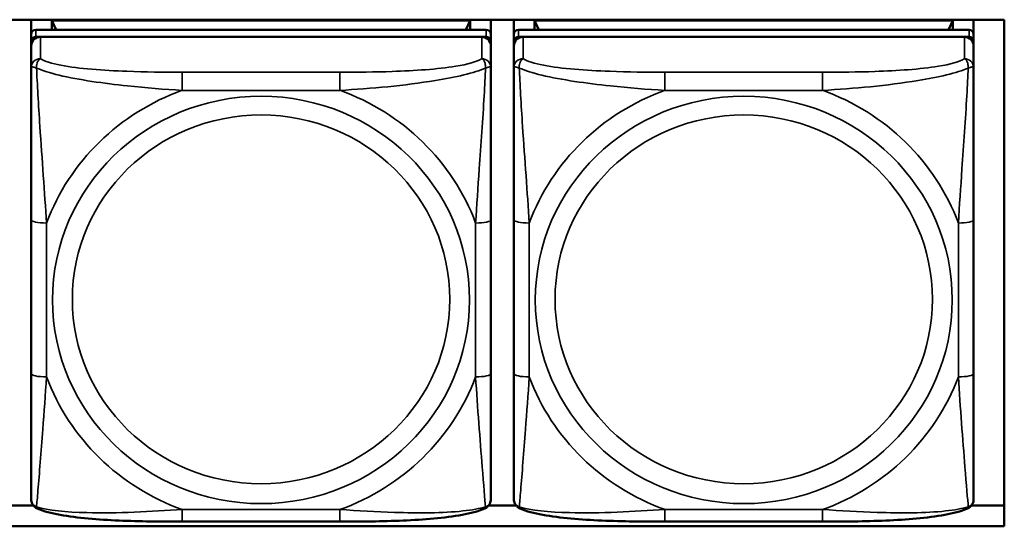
# Model space of a CAD drawing. Header units: inches. Extents: x 3.3 to 58.3, y 0.8 to 38.3.
# Tile 121 of 162: x 35.088 to 36.353, y 16.553 to 17.204. Entities that reach past the tile are written whole.
import ezdxf

# ---------------------------------------------------------------- set-up
doc = ezdxf.new("R2010")
doc.units = ezdxf.units.IN
doc.header["$MEASUREMENT"] = 0
doc.layers.add('Visible (ANSI)', color=7, linetype='Continuous', lineweight=50)
doc.layers.add('Visible Narrow (ANSI)', color=7, linetype='Continuous', lineweight=35)

msp = doc.modelspace()

# ---------------------------------------------------------------- linework, layer by layer
at = {"layer": 'Visible (ANSI)'}
for p, q in [((33.8221, 17.2041), (36.3526, 17.2041)), ((35.1027, 17.1854), (35.1027, 17.2041)), ((35.1293, 17.203), (35.6667, 17.203)), ((35.1348, 17.1912), (35.1293, 17.203)), ((35.1293, 17.1912), (35.1293, 17.203)), ((35.6667, 17.203), (35.6611, 17.1912)), ((35.6667, 17.203), (35.6667, 17.1912)), ((35.6932, 17.2041), (35.6932, 17.1854)), ((35.7227, 17.1854), (35.7227, 17.2041)), ((35.7493, 17.203), (36.2867, 17.203)), ((35.7548, 17.1912), (35.7493, 17.203)), ((35.7493, 17.1912), (35.7493, 17.203)), ((36.2867, 17.203), (36.2811, 17.1912)), ((36.2867, 17.203), (36.2867, 17.1912)), ((36.3132, 17.2041), (36.3132, 17.1854)), ((36.3526, 17.2041), (36.3526, 16.5533)), ((35.6873, 17.1912), (35.1086, 17.1912)), ((36.3073, 17.1912), (35.7286, 17.1912)), ((35.1027, 17.1854), (35.1027, 17.1762)), ((35.1027, 17.1705), (35.1027, 17.1762)), ((35.1086, 17.182), (35.6873, 17.182)), ((35.6814, 17.182), (35.1145, 17.182)), ((35.6932, 17.1762), (35.6932, 17.1854)), ((35.6932, 17.1762), (35.6932, 17.1705)), ((35.7227, 17.1854), (35.7227, 17.1762)), ((35.7227, 17.1705), (35.7227, 17.1762)), ((35.7286, 17.182), (36.3073, 17.182)), ((36.3014, 17.182), (35.7345, 17.182)), ((36.3132, 17.1762), (36.3132, 17.1854)), ((36.3132, 17.1762), (36.3132, 17.1705)), ((35.1027, 17.1705), (35.1027, 17.1425)), ((35.6932, 17.1425), (35.6932, 17.1705)), ((35.7227, 17.1705), (35.7227, 17.1425)), ((36.3132, 17.1425), (36.3132, 17.1705)), ((35.1027, 16.9471), (35.1027, 16.7494)), ((35.6932, 16.7494), (35.6932, 16.9471)), ((35.7227, 16.9471), (35.7227, 16.7494)), ((36.3132, 16.7494), (36.3132, 16.9471)), ((35.0703, 16.5799), (35.1057, 16.5799)), ((35.6903, 16.5799), (35.7257, 16.5799)), ((36.3103, 16.5799), (36.3526, 16.5799)), ((35.4991, 16.5593), (35.2968, 16.5593)), ((36.1191, 16.5593), (35.9168, 16.5593)), ((36.3526, 16.5533), (33.8221, 16.5533))]:
    msp.add_line(p, q, dxfattribs=at)
for centre, major_axis, start_param, end_param in [((35.1086, 17.1854), (-0.00591, 0), 4.712389, 6.283185), ((35.6873, 17.1854), (0.00591, 0), 0, 1.570796), ((35.7286, 17.1854), (-0.00591, 0), 4.712389, 6.283185), ((36.3073, 17.1854), (0.00591, 0), 0, 1.570796), ((35.1086, 17.1762), (-0.00591, 0), 4.712389, 6.283185), ((35.1145, 17.1705), (-0.0118, 0), 4.712389, 6.283185), ((35.6814, 17.1705), (0.0118, 0), 0, 1.570796), ((35.6873, 17.1762), (0.00591, 0), 0, 1.570796), ((35.7286, 17.1762), (-0.00591, 0), 4.712389, 6.283185), ((35.7345, 17.1705), (-0.0118, 0), 4.712389, 6.283185), ((36.3014, 17.1705), (0.0118, 0), 0, 1.570796), ((36.3073, 17.1762), (0.00591, 0), 0, 1.570796)]:
    msp.add_ellipse(centre, major_axis=major_axis, ratio=0.977083, start_param=start_param, end_param=end_param, dxfattribs=at)
for points, knots in [([(35.1027, 17.1425), (35.1027, 17.133), (35.1027, 17.1175), (35.1027, 17.1001), (35.1027, 17.0734), (35.1027, 17.043), (35.1027, 17.0137), (35.1027, 16.9913), (35.1027, 16.969), (35.1027, 16.9471)], [-0.7968224, -0.7968224, -0.7968224, -0.7968224, -0.6514613, -0.6514613, -0.6514613, -0.427691, -0.427691, -0.427691, -0.2569517, -0.2569517, -0.2569517, -0.2569517]), ([(35.6932, 16.9471), (35.6932, 16.9702), (35.6932, 16.9938), (35.6932, 17.0175), (35.6932, 17.0486), (35.6932, 17.0809), (35.6932, 17.1081), (35.6932, 17.1222), (35.6932, 17.1345), (35.6932, 17.1425)], [0.2569537, 0.2569537, 0.2569537, 0.2569537, 0.4371919, 0.4371919, 0.4371919, 0.6739428, 0.6739428, 0.6739428, 0.7963818, 0.7963818, 0.7963818, 0.7963818]), ([(35.7227, 17.1425), (35.7227, 17.133), (35.7227, 17.1175), (35.7227, 17.1001), (35.7227, 17.0734), (35.7227, 17.043), (35.7227, 17.0137), (35.7227, 16.9913), (35.7227, 16.969), (35.7227, 16.9471)], [-0.7968224, -0.7968224, -0.7968224, -0.7968224, -0.6514613, -0.6514613, -0.6514613, -0.427691, -0.427691, -0.427691, -0.2569517, -0.2569517, -0.2569517, -0.2569517]), ([(36.3132, 16.9471), (36.3132, 16.9702), (36.3132, 16.9938), (36.3132, 17.0175), (36.3132, 17.0486), (36.3132, 17.0809), (36.3132, 17.1081), (36.3132, 17.1222), (36.3132, 17.1345), (36.3132, 17.1425)], [0.2569537, 0.2569537, 0.2569537, 0.2569537, 0.4371919, 0.4371919, 0.4371919, 0.6739428, 0.6739428, 0.6739428, 0.7963818, 0.7963818, 0.7963818, 0.7963818]), ([(35.1027, 16.7494), (35.1027, 16.7263), (35.1027, 16.703), (35.1027, 16.6811), (35.1027, 16.6522), (35.1027, 16.6242), (35.1027, 16.606), (35.1027, 16.5965), (35.1027, 16.5901), (35.1027, 16.5886)], [0.2569537, 0.2569537, 0.2569537, 0.2569537, 0.4371919, 0.4371919, 0.4371919, 0.6739428, 0.6739428, 0.6739428, 0.7963818, 0.7963818, 0.7963818, 0.7963818]), ([(35.6932, 16.5886), (35.6932, 16.5903), (35.6932, 16.5992), (35.6932, 16.6115), (35.6932, 16.6306), (35.6932, 16.6571), (35.6932, 16.6846), (35.6932, 16.7056), (35.6932, 16.7275), (35.6932, 16.7494)], [-0.7968224, -0.7968224, -0.7968224, -0.7968224, -0.6514613, -0.6514613, -0.6514613, -0.427691, -0.427691, -0.427691, -0.2569517, -0.2569517, -0.2569517, -0.2569517]), ([(35.7227, 16.7494), (35.7227, 16.7263), (35.7227, 16.703), (35.7227, 16.6811), (35.7227, 16.6522), (35.7227, 16.6242), (35.7227, 16.606), (35.7227, 16.5965), (35.7227, 16.5901), (35.7227, 16.5886)], [0.2569537, 0.2569537, 0.2569537, 0.2569537, 0.4371919, 0.4371919, 0.4371919, 0.6739428, 0.6739428, 0.6739428, 0.7963818, 0.7963818, 0.7963818, 0.7963818]), ([(36.3132, 16.5886), (36.3132, 16.5903), (36.3132, 16.5992), (36.3132, 16.6115), (36.3132, 16.6306), (36.3132, 16.6571), (36.3132, 16.6846), (36.3132, 16.7056), (36.3132, 16.7275), (36.3132, 16.7494)], [-0.7968224, -0.7968224, -0.7968224, -0.7968224, -0.6514613, -0.6514613, -0.6514613, -0.427691, -0.427691, -0.427691, -0.2569517, -0.2569517, -0.2569517, -0.2569517]), ([(35.1105, 16.5761), (35.1094, 16.5766), (35.1084, 16.5773), (35.1064, 16.5789), (35.1056, 16.5799), (35.1043, 16.5818), (35.1038, 16.5828), (35.1032, 16.5847), (35.103, 16.5856), (35.1027, 16.5872), (35.1027, 16.5879), (35.1027, 16.5886)], [0.022735, 0.022735, 0.022735, 0.022735, 0.02884208, 0.02884208, 0.03494916, 0.03494916, 0.04105624, 0.04105624, 0.04716332, 0.04716332, 0.0532704, 0.0532704, 0.0532704, 0.0532704]), ([(35.6854, 16.5761), (35.6865, 16.5766), (35.6876, 16.5773), (35.6895, 16.5789), (35.6903, 16.5799), (35.6916, 16.5818), (35.6921, 16.5828), (35.6928, 16.5847), (35.693, 16.5856), (35.6932, 16.5872), (35.6932, 16.5879), (35.6932, 16.5886)], [0.022735, 0.022735, 0.022735, 0.022735, 0.02884208, 0.02884208, 0.03494916, 0.03494916, 0.04105624, 0.04105624, 0.04716332, 0.04716332, 0.0532704, 0.0532704, 0.0532704, 0.0532704]), ([(35.7305, 16.5761), (35.7294, 16.5766), (35.7284, 16.5773), (35.7264, 16.5789), (35.7256, 16.5799), (35.7243, 16.5818), (35.7238, 16.5828), (35.7232, 16.5847), (35.723, 16.5856), (35.7227, 16.5872), (35.7227, 16.5879), (35.7227, 16.5886)], [0.022735, 0.022735, 0.022735, 0.022735, 0.02884208, 0.02884208, 0.03494916, 0.03494916, 0.04105624, 0.04105624, 0.04716332, 0.04716332, 0.0532704, 0.0532704, 0.0532704, 0.0532704]), ([(36.3054, 16.5761), (36.3065, 16.5766), (36.3076, 16.5773), (36.3095, 16.5789), (36.3103, 16.5799), (36.3116, 16.5818), (36.3121, 16.5828), (36.3128, 16.5847), (36.313, 16.5856), (36.3132, 16.5872), (36.3132, 16.5879), (36.3132, 16.5886)], [0.022735, 0.022735, 0.022735, 0.022735, 0.02884208, 0.02884208, 0.03494916, 0.03494916, 0.04105624, 0.04105624, 0.04716332, 0.04716332, 0.0532704, 0.0532704, 0.0532704, 0.0532704]), ([(35.2968, 16.5593), (35.2833, 16.5593), (35.2697, 16.5593), (35.2425, 16.5598), (35.229, 16.5601), (35.2022, 16.5613), (35.1889, 16.5621), (35.1632, 16.5645), (35.151, 16.566), (35.1287, 16.57), (35.1191, 16.5723), (35.1105, 16.5761)], [0.2569517, 0.2569517, 0.2569517, 0.2569517, 0.3592769, 0.3592769, 0.461602, 0.461602, 0.5639271, 0.5639271, 0.6662522, 0.6662522, 0.7685773, 0.7685773, 0.7685773, 0.7685773]), ([(35.6854, 16.5761), (35.6768, 16.5723), (35.6672, 16.57), (35.645, 16.566), (35.6328, 16.5645), (35.6071, 16.5621), (35.5938, 16.5613), (35.567, 16.5601), (35.5534, 16.5598), (35.5262, 16.5593), (35.5126, 16.5593), (35.4991, 16.5593)], [-0.7682077, -0.7682077, -0.7682077, -0.7682077, -0.6659569, -0.6659569, -0.5637061, -0.5637061, -0.4614553, -0.4614553, -0.3592045, -0.3592045, -0.2569537, -0.2569537, -0.2569537, -0.2569537]), ([(35.9168, 16.5593), (35.9033, 16.5593), (35.8897, 16.5593), (35.8625, 16.5598), (35.849, 16.5601), (35.8222, 16.5613), (35.8089, 16.5621), (35.7832, 16.5645), (35.771, 16.566), (35.7487, 16.57), (35.7391, 16.5723), (35.7305, 16.5761)], [0.2569517, 0.2569517, 0.2569517, 0.2569517, 0.3592769, 0.3592769, 0.461602, 0.461602, 0.5639271, 0.5639271, 0.6662522, 0.6662522, 0.7685773, 0.7685773, 0.7685773, 0.7685773]), ([(36.3054, 16.5761), (36.2968, 16.5723), (36.2872, 16.57), (36.265, 16.566), (36.2528, 16.5645), (36.2271, 16.5621), (36.2138, 16.5613), (36.187, 16.5601), (36.1734, 16.5598), (36.1462, 16.5593), (36.1326, 16.5593), (36.1191, 16.5593)], [-0.7682077, -0.7682077, -0.7682077, -0.7682077, -0.6659569, -0.6659569, -0.5637061, -0.5637061, -0.4614553, -0.4614553, -0.3592045, -0.3592045, -0.2569537, -0.2569537, -0.2569537, -0.2569537])]:
    msp.add_open_spline(points, degree=3, knots=knots, dxfattribs=at)
at = {"layer": 'Visible Narrow (ANSI)'}
for p, q in [((35.1086, 17.182), (35.1086, 17.1912)), ((35.6873, 17.1912), (35.6873, 17.182)), ((35.7286, 17.182), (35.7286, 17.1912)), ((36.3073, 17.1912), (36.3073, 17.182)), ((35.1145, 17.1541), (35.1145, 17.182)), ((35.6814, 17.182), (35.6814, 17.1541)), ((35.7345, 17.1541), (35.7345, 17.182)), ((36.3014, 17.182), (36.3014, 17.1541)), ((35.2968, 17.1367), (35.2968, 17.1133)), ((35.4991, 17.1367), (35.2968, 17.1367)), ((35.4991, 17.1367), (35.4991, 17.1133)), ((35.9168, 17.1367), (35.9168, 17.1133)), ((36.1191, 17.1367), (35.9168, 17.1367)), ((36.1191, 17.1367), (36.1191, 17.1133)), ((35.2968, 17.1133), (35.4991, 17.1133)), ((35.9168, 17.1133), (36.1191, 17.1133)), ((35.1224, 16.7452), (35.1224, 16.9429)), ((35.6736, 16.9429), (35.6736, 16.7452)), ((35.7424, 16.7452), (35.7424, 16.9429)), ((36.2936, 16.9429), (36.2936, 16.7452)), ((35.4991, 16.5748), (35.2968, 16.5748)), ((35.2968, 16.5593), (35.2968, 16.5748)), ((35.4991, 16.5593), (35.4991, 16.5748)), ((36.1191, 16.5748), (35.9168, 16.5748)), ((35.9168, 16.5593), (35.9168, 16.5748)), ((36.1191, 16.5593), (36.1191, 16.5748))]:
    msp.add_line(p, q, dxfattribs=at)
for centre, major_axis, ratio, start_param, end_param in [((35.1145, 17.1425), (-0.0118, 0), 0.977083, 4.712389, 6.283185), ((35.6814, 17.1425), (0.0118, 0), 0.977083, 0, 1.570796), ((35.7345, 17.1425), (-0.0118, 0), 0.977083, 4.712389, 6.283185), ((36.3014, 17.1425), (0.0118, 0), 0.977083, 0, 1.570796), ((35.398, 16.8441), (-0.2936, 0), 0.977083, 5.064156, 5.931419), ((35.398, 16.8441), (0.2936, 0), 0.977083, 0.351767, 1.21903), ((36.018, 16.8441), (-0.2936, 0), 0.977083, 5.064156, 5.931419), ((36.018, 16.8441), (0.2936, 0), 0.977083, 0.351767, 1.21903), ((35.1224, 16.9471), (-0.0197, 0), 0.21286, 0, 1.570796), ((35.6736, 16.9471), (0.0197, 0), 0.21286, 4.712389, 6.283185), ((35.7424, 16.9471), (-0.0197, 0), 0.21286, 0, 1.570796), ((36.2936, 16.9471), (0.0197, 0), 0.21286, 4.712389, 6.283185), ((35.1224, 16.7494), (-0.0197, 0), 0.21286, 0, 1.570796), ((35.398, 16.8441), (-0.2936, 0), 0.977083, 0.351767, 1.21903), ((35.398, 16.8441), (0.2936, 0), 0.977083, 5.064156, 5.931419), ((35.6736, 16.7494), (0.0197, 0), 0.21286, 4.712389, 6.283185), ((35.7424, 16.7494), (-0.0197, 0), 0.21286, 0, 1.570796), ((36.018, 16.8441), (-0.2936, 0), 0.977083, 0.351767, 1.21903), ((36.018, 16.8441), (0.2936, 0), 0.977083, 5.064156, 5.931419), ((36.2936, 16.7494), (0.0197, 0), 0.21286, 4.712389, 6.283185)]:
    msp.add_ellipse(centre, major_axis=major_axis, ratio=ratio, start_param=start_param, end_param=end_param, dxfattribs=at)
for centre, major_axis in [((35.398, 16.8441), (-0.2678, 0)), ((36.018, 16.8441), (-0.2678, 0)), ((35.398, 16.8449), (-0.2424, 0)), ((36.018, 16.8449), (-0.2424, 0))]:
    msp.add_ellipse(centre, major_axis=major_axis, ratio=0.977083, dxfattribs=at)
for points, knots in [([(35.1096, 17.142), (35.1095, 17.1432), (35.1096, 17.1442), (35.1098, 17.1463), (35.11, 17.1473), (35.1105, 17.1488), (35.1107, 17.1493), (35.111, 17.1501), (35.1111, 17.1503), (35.1114, 17.1509), (35.1116, 17.1513), (35.1122, 17.1521), (35.1126, 17.1526), (35.1135, 17.1534), (35.114, 17.1538), (35.1145, 17.1541)], [-0.00023197, -0.00023197, -0.00023197, -0.00023197, 0.00913095, 0.00913095, 0.01983142, 0.01983142, 0.02651922, 0.02651922, 0.02986312, 0.02986312, 0.03521335, 0.03521335, 0.04377373, 0.04377373, 0.0532704, 0.0532704, 0.0532704, 0.0532704]), ([(35.2968, 17.1367), (35.2732, 17.1367), (35.2492, 17.1369), (35.2258, 17.1378), (35.1951, 17.1389), (35.1643, 17.1411), (35.141, 17.1456), (35.129, 17.1479), (35.1194, 17.1508), (35.1145, 17.1541)], [0.2569537, 0.2569537, 0.2569537, 0.2569537, 0.4371919, 0.4371919, 0.4371919, 0.6739428, 0.6739428, 0.6739428, 0.7963818, 0.7963818, 0.7963818, 0.7963818]), ([(35.6814, 17.1541), (35.6757, 17.1502), (35.6632, 17.1468), (35.648, 17.1443), (35.6246, 17.1405), (35.5954, 17.1386), (35.5664, 17.1376), (35.5442, 17.1369), (35.5215, 17.1367), (35.4991, 17.1367)], [-0.7968224, -0.7968224, -0.7968224, -0.7968224, -0.6514613, -0.6514613, -0.6514613, -0.427691, -0.427691, -0.427691, -0.2569517, -0.2569517, -0.2569517, -0.2569517]), ([(35.6814, 17.1541), (35.682, 17.1538), (35.6825, 17.1534), (35.6834, 17.1526), (35.6837, 17.1521), (35.6843, 17.1513), (35.6845, 17.1509), (35.6848, 17.1503), (35.685, 17.1501), (35.6853, 17.1493), (35.6855, 17.1488), (35.6859, 17.1473), (35.6861, 17.1463), (35.6864, 17.1442), (35.6864, 17.1432), (35.6864, 17.142)], [-0.0532704, -0.0532704, -0.0532704, -0.0532704, -0.04377373, -0.04377373, -0.03521335, -0.03521335, -0.02986312, -0.02986312, -0.02651922, -0.02651922, -0.01983142, -0.01983142, -0.00913095, -0.00913095, 0.00023197, 0.00023197, 0.00023197, 0.00023197]), ([(35.7296, 17.142), (35.7295, 17.1432), (35.7296, 17.1442), (35.7298, 17.1463), (35.73, 17.1473), (35.7305, 17.1488), (35.7307, 17.1493), (35.731, 17.1501), (35.7311, 17.1503), (35.7314, 17.1509), (35.7316, 17.1513), (35.7322, 17.1521), (35.7326, 17.1526), (35.7335, 17.1534), (35.734, 17.1538), (35.7345, 17.1541)], [-0.00023197, -0.00023197, -0.00023197, -0.00023197, 0.00913095, 0.00913095, 0.01983142, 0.01983142, 0.02651922, 0.02651922, 0.02986312, 0.02986312, 0.03521335, 0.03521335, 0.04377373, 0.04377373, 0.0532704, 0.0532704, 0.0532704, 0.0532704]), ([(35.9168, 17.1367), (35.8932, 17.1367), (35.8692, 17.1369), (35.8458, 17.1378), (35.8151, 17.1389), (35.7843, 17.1411), (35.761, 17.1456), (35.749, 17.1479), (35.7394, 17.1508), (35.7345, 17.1541)], [0.2569537, 0.2569537, 0.2569537, 0.2569537, 0.4371919, 0.4371919, 0.4371919, 0.6739428, 0.6739428, 0.6739428, 0.7963818, 0.7963818, 0.7963818, 0.7963818]), ([(36.3014, 17.1541), (36.2957, 17.1502), (36.2832, 17.1468), (36.268, 17.1443), (36.2446, 17.1405), (36.2154, 17.1386), (36.1864, 17.1376), (36.1642, 17.1369), (36.1415, 17.1367), (36.1191, 17.1367)], [-0.7968224, -0.7968224, -0.7968224, -0.7968224, -0.6514613, -0.6514613, -0.6514613, -0.427691, -0.427691, -0.427691, -0.2569517, -0.2569517, -0.2569517, -0.2569517]), ([(36.3014, 17.1541), (36.302, 17.1538), (36.3025, 17.1534), (36.3034, 17.1526), (36.3037, 17.1521), (36.3043, 17.1513), (36.3045, 17.1509), (36.3048, 17.1503), (36.305, 17.1501), (36.3053, 17.1493), (36.3055, 17.1488), (36.3059, 17.1473), (36.3061, 17.1463), (36.3064, 17.1442), (36.3064, 17.1432), (36.3064, 17.142)], [-0.0532704, -0.0532704, -0.0532704, -0.0532704, -0.04377373, -0.04377373, -0.03521335, -0.03521335, -0.02986312, -0.02986312, -0.02651922, -0.02651922, -0.01983142, -0.01983142, -0.00913095, -0.00913095, 0.00023197, 0.00023197, 0.00023197, 0.00023197]), ([(35.1027, 17.1425), (35.1027, 17.1428), (35.1028, 17.1429), (35.103, 17.1432), (35.1032, 17.1433), (35.1036, 17.1434), (35.1037, 17.1434), (35.1041, 17.1435), (35.1042, 17.1435), (35.1046, 17.1434), (35.1049, 17.1434), (35.1058, 17.1432), (35.1065, 17.1431), (35.108, 17.1426), (35.1087, 17.1424), (35.1096, 17.142)], [-0.0532704, -0.0532704, -0.0532704, -0.0532704, -0.04377373, -0.04377373, -0.03521335, -0.03521335, -0.02986312, -0.02986312, -0.02651922, -0.02651922, -0.01983142, -0.01983142, -0.00913095, -0.00913095, 0.00023197, 0.00023197, 0.00023197, 0.00023197]), ([(35.1096, 17.142), (35.1172, 17.1388), (35.1272, 17.1356), (35.1643, 17.1268), (35.196, 17.1223), (35.2502, 17.1165), (35.2735, 17.1146), (35.2968, 17.1133)], [-0.7478145, -0.7478145, -0.7478145, -0.7478145, -0.6493253, -0.6493253, -0.427691, -0.427691, -0.2569537, -0.2569537, -0.2569537, -0.2569537]), ([(35.1224, 16.9429), (35.12, 16.9824), (35.1167, 17.0244), (35.1121, 17.0947), (35.1105, 17.1225), (35.1096, 17.142)], [0.2569517, 0.2569517, 0.2569517, 0.2569517, 0.5559983, 0.5559983, 0.7482818, 0.7482818, 0.7482818, 0.7482818]), ([(35.4991, 17.1133), (35.5396, 17.1156), (35.582, 17.1195), (35.6476, 17.1302), (35.672, 17.1357), (35.6864, 17.142)], [0.2569517, 0.2569517, 0.2569517, 0.2569517, 0.5559983, 0.5559983, 0.7482818, 0.7482818, 0.7482818, 0.7482818]), ([(35.6864, 17.142), (35.6859, 17.1318), (35.6853, 17.1195), (35.6828, 17.0769), (35.6805, 17.0436), (35.6766, 16.9886), (35.675, 16.9656), (35.6736, 16.9429)], [-0.7478145, -0.7478145, -0.7478145, -0.7478145, -0.6493253, -0.6493253, -0.427691, -0.427691, -0.2569537, -0.2569537, -0.2569537, -0.2569537]), ([(35.6864, 17.142), (35.6872, 17.1424), (35.688, 17.1426), (35.6894, 17.1431), (35.6901, 17.1432), (35.691, 17.1434), (35.6913, 17.1434), (35.6918, 17.1435), (35.6919, 17.1435), (35.6922, 17.1434), (35.6924, 17.1434), (35.6927, 17.1433), (35.6929, 17.1432), (35.6932, 17.1429), (35.6932, 17.1428), (35.6932, 17.1425)], [-0.00023197, -0.00023197, -0.00023197, -0.00023197, 0.00913095, 0.00913095, 0.01983142, 0.01983142, 0.02651922, 0.02651922, 0.02986312, 0.02986312, 0.03521335, 0.03521335, 0.04377373, 0.04377373, 0.0532704, 0.0532704, 0.0532704, 0.0532704]), ([(35.7227, 17.1425), (35.7227, 17.1428), (35.7228, 17.1429), (35.723, 17.1432), (35.7232, 17.1433), (35.7236, 17.1434), (35.7237, 17.1434), (35.7241, 17.1435), (35.7242, 17.1435), (35.7246, 17.1434), (35.7249, 17.1434), (35.7258, 17.1432), (35.7265, 17.1431), (35.728, 17.1426), (35.7287, 17.1424), (35.7296, 17.142)], [-0.0532704, -0.0532704, -0.0532704, -0.0532704, -0.04377373, -0.04377373, -0.03521335, -0.03521335, -0.02986312, -0.02986312, -0.02651922, -0.02651922, -0.01983142, -0.01983142, -0.00913095, -0.00913095, 0.00023197, 0.00023197, 0.00023197, 0.00023197]), ([(35.7296, 17.142), (35.7372, 17.1388), (35.7472, 17.1356), (35.7843, 17.1268), (35.816, 17.1223), (35.8702, 17.1165), (35.8935, 17.1146), (35.9168, 17.1133)], [-0.7478145, -0.7478145, -0.7478145, -0.7478145, -0.6493253, -0.6493253, -0.427691, -0.427691, -0.2569537, -0.2569537, -0.2569537, -0.2569537]), ([(35.7424, 16.9429), (35.74, 16.9824), (35.7367, 17.0244), (35.7321, 17.0947), (35.7305, 17.1225), (35.7296, 17.142)], [0.2569517, 0.2569517, 0.2569517, 0.2569517, 0.5559983, 0.5559983, 0.7482818, 0.7482818, 0.7482818, 0.7482818]), ([(36.1191, 17.1133), (36.1596, 17.1156), (36.202, 17.1195), (36.2676, 17.1302), (36.292, 17.1357), (36.3064, 17.142)], [0.2569517, 0.2569517, 0.2569517, 0.2569517, 0.5559983, 0.5559983, 0.7482818, 0.7482818, 0.7482818, 0.7482818]), ([(36.3064, 17.142), (36.3059, 17.1318), (36.3053, 17.1195), (36.3028, 17.0769), (36.3005, 17.0436), (36.2966, 16.9886), (36.295, 16.9656), (36.2936, 16.9429)], [-0.7478145, -0.7478145, -0.7478145, -0.7478145, -0.6493253, -0.6493253, -0.427691, -0.427691, -0.2569537, -0.2569537, -0.2569537, -0.2569537]), ([(36.3064, 17.142), (36.3072, 17.1424), (36.308, 17.1426), (36.3094, 17.1431), (36.3101, 17.1432), (36.311, 17.1434), (36.3113, 17.1434), (36.3118, 17.1435), (36.3119, 17.1435), (36.3122, 17.1434), (36.3124, 17.1434), (36.3127, 17.1433), (36.3129, 17.1432), (36.3132, 17.1429), (36.3132, 17.1428), (36.3132, 17.1425)], [-0.00023197, -0.00023197, -0.00023197, -0.00023197, 0.00913095, 0.00913095, 0.01983142, 0.01983142, 0.02651922, 0.02651922, 0.02986312, 0.02986312, 0.03521335, 0.03521335, 0.04377373, 0.04377373, 0.0532704, 0.0532704, 0.0532704, 0.0532704]), ([(35.1096, 16.5784), (35.11, 16.5831), (35.1107, 16.5904), (35.1132, 16.6202), (35.1154, 16.6489), (35.1193, 16.6999), (35.121, 16.7223), (35.1224, 16.7452)], [-0.7478145, -0.7478145, -0.7478145, -0.7478145, -0.6493253, -0.6493253, -0.427691, -0.427691, -0.2569537, -0.2569537, -0.2569537, -0.2569537]), ([(35.6736, 16.7452), (35.676, 16.7056), (35.6793, 16.6648), (35.6839, 16.6069), (35.6855, 16.587), (35.6864, 16.5784)], [0.2569517, 0.2569517, 0.2569517, 0.2569517, 0.5559983, 0.5559983, 0.7482818, 0.7482818, 0.7482818, 0.7482818]), ([(35.7296, 16.5784), (35.73, 16.5831), (35.7307, 16.5904), (35.7332, 16.6202), (35.7354, 16.6489), (35.7393, 16.6999), (35.741, 16.7223), (35.7424, 16.7452)], [-0.7478145, -0.7478145, -0.7478145, -0.7478145, -0.6493253, -0.6493253, -0.427691, -0.427691, -0.2569537, -0.2569537, -0.2569537, -0.2569537]), ([(36.2936, 16.7452), (36.296, 16.7056), (36.2993, 16.6648), (36.3039, 16.6069), (36.3055, 16.587), (36.3064, 16.5784)], [0.2569517, 0.2569517, 0.2569517, 0.2569517, 0.5559983, 0.5559983, 0.7482818, 0.7482818, 0.7482818, 0.7482818]), ([(35.1096, 16.5784), (35.1087, 16.5787), (35.108, 16.5791), (35.1065, 16.58), (35.1058, 16.5805), (35.1049, 16.5815), (35.1046, 16.582), (35.1042, 16.5826), (35.1041, 16.5828), (35.1037, 16.5835), (35.1036, 16.5838), (35.1032, 16.5849), (35.103, 16.5855), (35.1028, 16.587), (35.1027, 16.5878), (35.1027, 16.5886)], [-0.00023197, -0.00023197, -0.00023197, -0.00023197, 0.00913095, 0.00913095, 0.01983142, 0.01983142, 0.02651922, 0.02651922, 0.02986312, 0.02986312, 0.03521335, 0.03521335, 0.04377373, 0.04377373, 0.0532704, 0.0532704, 0.0532704, 0.0532704]), ([(35.6932, 16.5886), (35.6932, 16.5878), (35.6932, 16.587), (35.6929, 16.5855), (35.6927, 16.5849), (35.6924, 16.5838), (35.6922, 16.5835), (35.6919, 16.5828), (35.6918, 16.5826), (35.6913, 16.582), (35.691, 16.5815), (35.6901, 16.5805), (35.6894, 16.58), (35.688, 16.5791), (35.6872, 16.5787), (35.6864, 16.5784)], [-0.0532704, -0.0532704, -0.0532704, -0.0532704, -0.04377373, -0.04377373, -0.03521335, -0.03521335, -0.02986312, -0.02986312, -0.02651922, -0.02651922, -0.01983142, -0.01983142, -0.00913095, -0.00913095, 0.00023197, 0.00023197, 0.00023197, 0.00023197]), ([(35.7296, 16.5784), (35.7287, 16.5787), (35.728, 16.5791), (35.7265, 16.58), (35.7258, 16.5805), (35.7249, 16.5815), (35.7246, 16.582), (35.7242, 16.5826), (35.7241, 16.5828), (35.7237, 16.5835), (35.7236, 16.5838), (35.7232, 16.5849), (35.723, 16.5855), (35.7228, 16.587), (35.7227, 16.5878), (35.7227, 16.5886)], [-0.00023197, -0.00023197, -0.00023197, -0.00023197, 0.00913095, 0.00913095, 0.01983142, 0.01983142, 0.02651922, 0.02651922, 0.02986312, 0.02986312, 0.03521335, 0.03521335, 0.04377373, 0.04377373, 0.0532704, 0.0532704, 0.0532704, 0.0532704]), ([(36.3132, 16.5886), (36.3132, 16.5878), (36.3132, 16.587), (36.3129, 16.5855), (36.3127, 16.5849), (36.3124, 16.5838), (36.3122, 16.5835), (36.3119, 16.5828), (36.3118, 16.5826), (36.3113, 16.582), (36.311, 16.5815), (36.3101, 16.5805), (36.3094, 16.58), (36.308, 16.5791), (36.3072, 16.5787), (36.3064, 16.5784)], [-0.0532704, -0.0532704, -0.0532704, -0.0532704, -0.04377373, -0.04377373, -0.03521335, -0.03521335, -0.02986312, -0.02986312, -0.02651922, -0.02651922, -0.01983142, -0.01983142, -0.00913095, -0.00913095, 0.00023197, 0.00023197, 0.00023197, 0.00023197]), ([(35.1105, 16.5761), (35.1104, 16.5762), (35.1104, 16.5762), (35.11, 16.5764), (35.1098, 16.5767), (35.1096, 16.5775), (35.1095, 16.5779), (35.1096, 16.5784)], [-0.022735, -0.022735, -0.022735, -0.022735, -0.01983142, -0.01983142, -0.00913095, -0.00913095, 0.00023197, 0.00023197, 0.00023197, 0.00023197]), ([(35.2968, 16.5748), (35.2563, 16.5724), (35.214, 16.5698), (35.1483, 16.5715), (35.1239, 16.5738), (35.1096, 16.5784)], [0.2569517, 0.2569517, 0.2569517, 0.2569517, 0.5559983, 0.5559983, 0.7482818, 0.7482818, 0.7482818, 0.7482818]), ([(35.6864, 16.5784), (35.6787, 16.5761), (35.6687, 16.5742), (35.6317, 16.5702), (35.6, 16.5702), (35.5457, 16.572), (35.5225, 16.5733), (35.4991, 16.5748)], [-0.7478145, -0.7478145, -0.7478145, -0.7478145, -0.6493253, -0.6493253, -0.427691, -0.427691, -0.2569537, -0.2569537, -0.2569537, -0.2569537]), ([(35.6864, 16.5784), (35.6864, 16.5779), (35.6864, 16.5775), (35.6861, 16.5767), (35.6859, 16.5764), (35.6856, 16.5762), (35.6855, 16.5762), (35.6854, 16.5761)], [-0.00023197, -0.00023197, -0.00023197, -0.00023197, 0.00913095, 0.00913095, 0.01983142, 0.01983142, 0.022735, 0.022735, 0.022735, 0.022735]), ([(35.7305, 16.5761), (35.7304, 16.5762), (35.7304, 16.5762), (35.73, 16.5764), (35.7298, 16.5767), (35.7296, 16.5775), (35.7295, 16.5779), (35.7296, 16.5784)], [-0.022735, -0.022735, -0.022735, -0.022735, -0.01983142, -0.01983142, -0.00913095, -0.00913095, 0.00023197, 0.00023197, 0.00023197, 0.00023197]), ([(35.9168, 16.5748), (35.8763, 16.5724), (35.834, 16.5698), (35.7683, 16.5715), (35.7439, 16.5738), (35.7296, 16.5784)], [0.2569517, 0.2569517, 0.2569517, 0.2569517, 0.5559983, 0.5559983, 0.7482818, 0.7482818, 0.7482818, 0.7482818]), ([(36.3064, 16.5784), (36.2987, 16.5761), (36.2887, 16.5742), (36.2517, 16.5702), (36.22, 16.5702), (36.1657, 16.572), (36.1425, 16.5733), (36.1191, 16.5748)], [-0.7478145, -0.7478145, -0.7478145, -0.7478145, -0.6493253, -0.6493253, -0.427691, -0.427691, -0.2569537, -0.2569537, -0.2569537, -0.2569537]), ([(36.3064, 16.5784), (36.3064, 16.5779), (36.3064, 16.5775), (36.3061, 16.5767), (36.3059, 16.5764), (36.3056, 16.5762), (36.3055, 16.5762), (36.3054, 16.5761)], [-0.00023197, -0.00023197, -0.00023197, -0.00023197, 0.00913095, 0.00913095, 0.01983142, 0.01983142, 0.022735, 0.022735, 0.022735, 0.022735])]:
    msp.add_open_spline(points, degree=3, knots=knots, dxfattribs=at)

doc.saveas('drawing.dxf')
